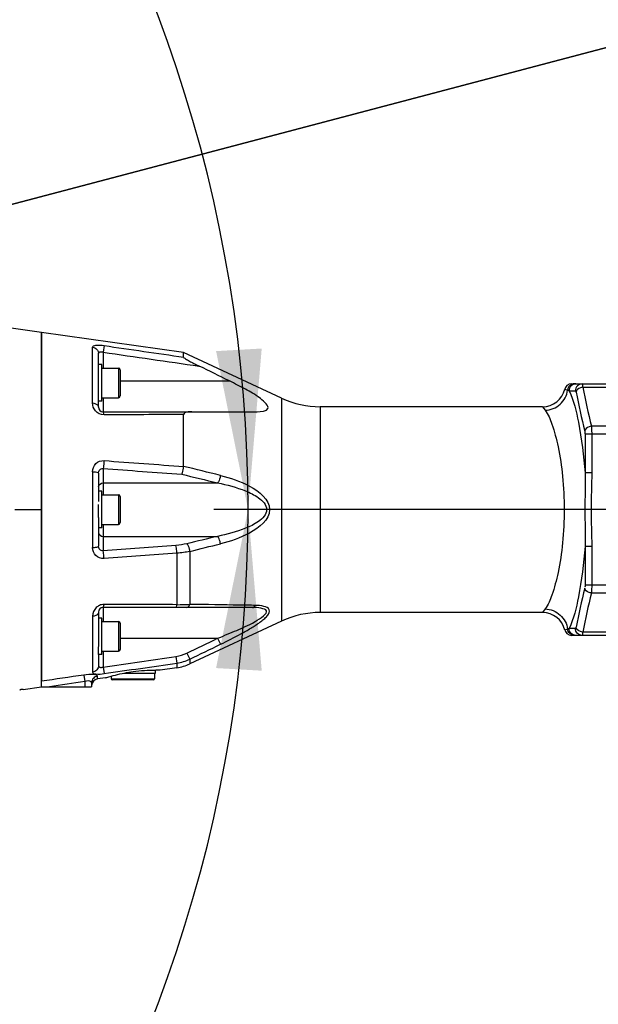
# Model space of a CAD drawing. Header units: millimetres. Extents: x 0 to 11890, y 0 to 8410.
# Tile 68 of 116: x 7165 to 7418, y 1546 to 1977. Entities that reach past the tile are written whole.
import ezdxf

# ---------------------------------------------------------------- set-up
doc = ezdxf.new("R2010")
doc.units = ezdxf.units.MM
doc.header["$LTSCALE"] = 653.95
doc.layers.get('0').update_dxf_attribs({"linetype": 'CONTINUOUS'})
for name, color, linetype in [('304102000094DXF_CONTINUOUS_LINE', 7, 'CONTINUOUS'), ('304102000234DXF_CONTINUOUS_LINE', 7, 'CONTINUOUS'), ('304104000569DXF_CONTINUOUS_LINE', 7, 'CONTINUOUS'), ('501023000033DXF_CONTINUOUS_LINE', 7, 'CONTINUOUS'), ('504001000008DXF_CONTINUOUS_LINE', 7, 'CONTINUOUS'), ('604007000009DXF_CONTINUOUS_LINE', 7, 'CONTINUOUS'), ('JISHUZIL_DXF_DIMENSION', 7, 'CONTINUOUS')]:
    doc.layers.add(name, color=color, linetype=linetype)
doc.styles.get("Standard").update_dxf_attribs({"font": 'txt', "width": 0.7})
doc.dimstyles.new('DIMSTYLE_10', dxfattribs={"dimtxt": 80, "dimasz": 70, "dimexe": 1.5, "dimexo": 0, "dimtad": 1, "dimdec": 1, "dimdsep": 46, "dimtxsty": 'Standard', "dimblk": '_FILLED', "dimblk1": '_FILLED', "dimblk2": '_FILLED', "dimcen": 0.09, "dimclrt": 5, "dimazin": 2, "dimtp": 2, "dimtm": 2, "dimtfac": 1, "dimtdec": 1, "dimtofl": 0, "dimtmove": 0, "dimatfit": 3, "dimldrblk": '_FILLED', "dimfxl": 0, "dimtolj": 1, "dimarcsym": 0})
doc.dimstyles.new('DIMSTYLE_6', dxfattribs={"dimtxt": 80, "dimasz": 70, "dimexe": 1.5, "dimexo": 0, "dimgap": 4, "dimtad": 0, "dimtih": 1, "dimtoh": 1, "dimdec": 1, "dimdsep": 46, "dimtxsty": 'Standard', "dimblk": '_FILLED', "dimblk1": '_FILLED', "dimblk2": '_FILLED', "dimcen": 0.09, "dimclrt": 5, "dimazin": 2, "dimtp": 0.5, "dimtm": 0.5, "dimtfac": 1, "dimtdec": 65535, "dimtofl": 0, "dimtmove": 0, "dimatfit": 3, "dimldrblk": '_FILLED', "dimfxl": 0, "dimtolj": 1, "dimarcsym": 0})
doc.dimstyles.new('DIMSTYLE_7', dxfattribs={"dimtxt": 80, "dimasz": 70, "dimexe": 1.5, "dimexo": 0, "dimtad": 1, "dimdsep": 46, "dimtxsty": 'Standard', "dimblk": '_FILLED', "dimblk1": '_FILLED', "dimblk2": '_FILLED', "dimcen": 0.09, "dimclrt": 5, "dimazin": 2, "dimtp": 0.5, "dimtm": 0.5, "dimtfac": 1, "dimtofl": 0, "dimtmove": 0, "dimatfit": 3, "dimldrblk": '_FILLED', "dimfxl": 0, "dimtolj": 1, "dimarcsym": 0})

# ---------------------------------------------------------------- blocks, each defined once
blk = doc.blocks.new('*D11')
at = {"layer": 'JISHUZIL_DXF_DIMENSION', "color": 2, "linetype": 'Continuous', "transparency": 16777216}
blk.add_line((7782.55, 1762.67), (7249.91, 1762.67), dxfattribs=at)
for start, end in [(93.89526, 167), (0, 72.88208)]:
    blk.add_arc((6653.95, 1762.67), 610.96, start, end, dxfattribs=at)
for points in [[(6068.67, 1970.11), (6058.65, 1900.11), (6087.87, 1964.5)], [(7250.91, 1831.99), (7264.91, 1762.67), (7270.88, 1833.13)]]:
    blk.add_solid(points, dxfattribs=at)
blk = doc.blocks.new('_FILLED')
at = {"color": 0, "linetype": 'ByBlock'}
blk.add_solid([(0, 0), (-1, 0.1429), (-1, -0.1429)], dxfattribs=at)
blk = doc.blocks.new('*D12')
at = {"layer": 'JISHUZIL_DXF_DIMENSION', "color": 2, "linetype": 'Continuous', "transparency": 16777216}
blk.add_line((7782.55, 1762.67), (7249.91, 1762.67), dxfattribs=at)
for start, end in [(287.11792, 360), (193, 266.10474)]:
    blk.add_arc((6653.95, 1762.67), 610.96, start, end, dxfattribs=at)
for points in [[(7270.88, 1692.22), (7264.91, 1762.67), (7250.91, 1693.36)], [(6087.87, 1560.85), (6058.65, 1625.24), (6068.67, 1555.24)]]:
    blk.add_solid(points, dxfattribs=at)
blk = doc.blocks.new('*D13')
at = {"layer": 'JISHUZIL_DXF_DIMENSION', "color": 2, "linetype": 'Continuous', "transparency": 16777216}
for p, q in [((6653.95, 1762.67), (7394.42, 2285.67)), ((6912.06, 1944.98), (6653.95, 1762.67)), ((6912.06, 1944.98), (6912.06, 1944.98))]:
    blk.add_line(p, q, dxfattribs=at)
at = {"layer": 'JISHUZIL_DXF_DIMENSION', "color": 2, "linetype": 'Continuous', "transparency": 16777216, "xscale": 70, "yscale": 70, "zscale": 70, "rotation": 215.2349165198}
blk.add_blockref('_FILLED', (6912.06, 1944.98), dxfattribs=at)
blk = doc.blocks.new('*D19')
at = {"layer": 'JISHUZIL_DXF_DIMENSION', "color": 2, "linetype": 'Continuous', "transparency": 16777216}
for p, q in [((6653.95, 1762.67), (9053.97, 2394.2)), ((8589.72, 2272.04), (6653.95, 1762.67)), ((8589.72, 2272.04), (8589.72, 2272.04))]:
    blk.add_line(p, q, dxfattribs=at)
at = {"layer": 'JISHUZIL_DXF_DIMENSION', "color": 2, "linetype": 'Continuous', "transparency": 16777216, "xscale": 70, "yscale": 70, "zscale": 70, "rotation": 194.7409975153}
blk.add_blockref('_FILLED', (8589.72, 2272.04), dxfattribs=at)

msp = doc.modelspace()

# ---------------------------------------------------------------- linework, layer by layer
at = {"layer": '304102000094DXF_CONTINUOUS_LINE', "color": 7, "linetype": 'Continuous'}
for p, q in [((7236.713, 1831.422), (7174.447, 1840.173)), ((7174.447, 1685.173), (7174.447, 1840.173)), ((7199.447, 1826.099), (7199.447, 1830.893)), ((7279.606, 1811.421), (7236.713, 1831.422)), ((7236.713, 1829.357), (7236.713, 1831.422)), ((7199.447, 1807.465), (7199.447, 1822.599)), ((7406.471, 1817.673), (7431.123, 1817.673)), ((7403.799, 1816.036), (7403.553, 1815.365)), ((7201.447, 1805.465), (7268.912, 1805.465)), ((7393.819, 1807.673), (7296.511, 1807.673)), ((7236.713, 1781.596), (7236.713, 1804.262)), ((7199.447, 1778.596), (7199.447, 1766.178)), ((7199.447, 1759.168), (7199.447, 1746.75)), ((7266.868, 1719.881), (7201.447, 1719.881)), ((7199.447, 1717.881), (7199.447, 1702.761)), ((7393.819, 1717.673), (7296.511, 1717.673)), ((7279.606, 1713.925), (7239.422, 1695.187)), ((7431.123, 1707.673), (7406.471, 1707.673)), ((7199.447, 1699.247), (7199.447, 1694.453)), ((7233.753, 1693.508), (7226.447, 1692.481)), ((7202.447, 1689.108), (7199.029, 1688.628)), ((7174.447, 1685.173), (7196.447, 1685.173)), ((7196.447, 1686.94), (7196.447, 1685.173))]:
    msp.add_line(p, q, dxfattribs=at)
at = {"layer": '304102000094DXF_CONTINUOUS_LINE', "color": 9, "linetype": 'Continuous'}
for p, q in [((7196.864, 1809.329), (7196.864, 1833.732)), ((7201.864, 1834.408), (7201.447, 1831.514)), ((7201.447, 1831.514), (7201.447, 1824.599)), ((7208.947, 1818.965), (7256.737, 1818.965)), ((7405.42, 1814.673), (7408.152, 1814.673)), ((7411.378, 1816.209), (7435.366, 1816.209)), ((7201.447, 1811.599), (7201.447, 1805.465)), ((7279.606, 1811.421), (7279.606, 1713.925)), ((7296.511, 1807.673), (7296.511, 1717.673)), ((7393.819, 1807.673), (7394.975, 1806.107)), ((7444.268, 1799.137), (7415.162, 1799.137)), ((7415.302, 1795.602), (7412.387, 1795.602)), ((7412.387, 1795.602), (7412.387, 1778.813)), ((7447.297, 1795.601), (7415.302, 1795.602)), ((7415.302, 1795.602), (7415.302, 1778.813)), ((7196.864, 1779.259), (7196.864, 1746.087)), ((7201.447, 1780.639), (7201.447, 1769.173)), ((7415.302, 1778.813), (7412.387, 1778.813)), ((7201.447, 1774.364), (7251.548, 1774.364)), ((7415.048, 1762.672), (7403.258, 1762.672)), ((7201.447, 1756.173), (7201.447, 1744.707)), ((7201.447, 1750.982), (7251.548, 1750.982)), ((7239.422, 1744.414), (7239.422, 1721.211)), ((7415.302, 1746.533), (7412.387, 1746.533)), ((7412.387, 1746.533), (7412.387, 1729.744)), ((7415.302, 1746.533), (7415.302, 1729.744)), ((7233.753, 1743.594), (7233.753, 1721.095)), ((7412.387, 1729.744), (7452.832, 1729.744)), ((7415.162, 1726.209), (7444.269, 1726.209)), ((7201.447, 1719.881), (7201.447, 1713.747)), ((7394.975, 1719.239), (7393.819, 1717.673)), ((7196.864, 1716.017), (7196.864, 1691.614)), ((7408.152, 1710.673), (7405.42, 1710.673)), ((7208.947, 1706.381), (7251.548, 1706.381)), ((7251.548, 1706.381), (7252.816, 1703.766)), ((7435.366, 1709.137), (7411.378, 1709.137)), ((7201.447, 1700.747), (7201.447, 1693.832)), ((7233.336, 1698.442), (7233.753, 1695.559)), ((7238.154, 1699.914), (7239.422, 1697.279)), ((7239.422, 1697.279), (7239.422, 1695.187)), ((7201.447, 1693.832), (7201.864, 1690.938)), ((7233.753, 1695.559), (7233.753, 1693.508)), ((7193.029, 1690.297), (7193.447, 1687.426)), ((7199.029, 1688.628), (7199.029, 1689.861)), ((7193.447, 1687.426), (7193.447, 1685.173))]:
    msp.add_line(p, q, dxfattribs=at)
at = {"layer": '304102000094DXF_CONTINUOUS_LINE', "color": 7, "linetype": 'Continuous'}
for points in [[(7406.471, 1817.673), (7405.397, 1817.474), (7404.465, 1816.903), (7403.799, 1816.036)], [(7403.553, 1709.981), (7403.799, 1709.31), (7404.465, 1708.443), (7405.397, 1707.872), (7406.471, 1707.673)]]:
    msp.add_lwpolyline(points, dxfattribs=at)
at = {"layer": '304102000094DXF_CONTINUOUS_LINE', "color": 9, "linetype": 'Continuous'}
for points in [[(7393.819, 1807.673), (7394.109, 1807.283), (7394.975, 1806.107)], [(7394.975, 1719.239), (7394.109, 1718.063), (7393.819, 1717.673)]]:
    msp.add_lwpolyline(points, dxfattribs=at)
at = {"layer": '304102000094DXF_CONTINUOUS_LINE', "color": 7, "linetype": 'Continuous'}
for centre, radius, start, end in [((5628.765, -1489.776), 3687.555, 63.80182, 64.030132), ((7393.819, 1817.673), 10, 270, 346.66257), ((7296.511, 1847.673), 40, 245, 270), ((7201.447, 1807.465), 2, 180, 270), ((7201.447, 1717.881), 2, 90, 180), ((7296.511, 1677.673), 40, 90, 115), ((7393.819, 1707.673), 10, 13.33743, 90), ((7224.361, 1624.19), 68.323, 88.25094, 89.87941), ((7230.97, 1713.313), 20, 278, 295), ((7199.447, 1685.657), 3, 98, 180)]:
    msp.add_arc(centre, radius, start, end, dxfattribs=at)
at = {"layer": '304102000094DXF_CONTINUOUS_LINE', "color": 9, "linetype": 'Continuous'}
for centre, radius, start, end in [((7892.906, 1913.151), 494.492, 191.55648, 193.58315), ((7898.425, 1915.212), 497.008, 191.49013, 193.50598), ((6019.12, -3191.923), 5120.393, 76.058109, 76.243686), ((6055.108, 6571.719), 4970.46, 283.78449, 283.943513), ((7892.906, 1612.195), 494.492, 166.41685, 168.44352), ((7898.425, 1610.134), 497.008, 166.49402, 168.50987), ((7231.636, 1964.445), 243.359, 270.49864, 271.83361), ((5001.422, 6348.853), 5159.032, 295.693491, 295.858672), ((5246.718, 5828.561), 4586.759, 295.750119, 295.936016), ((7230.923, 1714.965), 16.698, 278.30952, 295.66361), ((7230.919, 1715.102), 19.747, 278.25165, 295.50515)]:
    msp.add_arc(centre, radius, start, end, dxfattribs=at)
for points, knots in [([(7196.864, 1833.732), (7196.864, 1834.272), (7199.283, 1834.834), (7200.677, 1834.579), (7201.864, 1834.408)], [0, 0, 0, 0, 0.3102254, 1, 1, 1, 1]), ([(7196.864, 1833.732), (7197.552, 1833.64), (7198.895, 1832.976), (7199.447, 1831.566), (7199.447, 1830.893)], [0, 0, 0, 0, 0.5073851, 1, 1, 1, 1]), ([(7199.447, 1830.893), (7199.447, 1831.195), (7200.072, 1831.996), (7200.979, 1831.683), (7201.447, 1831.514)], [0, 0, 0, 0, 0.378423, 1, 1, 1, 1]), ([(7407.714, 1817.673), (7406.998, 1817.673), (7405.506, 1817.092), (7404.834, 1815.645), (7404.774, 1814.924)], [0, 0, 0, 0, 0.4971605, 1, 1, 1, 1]), ([(7408.378, 1817.673), (7407.622, 1817.673), (7406.041, 1817.023), (7405.42, 1815.437), (7405.42, 1814.673)], [0, 0, 0, 0, 0.4975085, 1, 1, 1, 1]), ([(7411.093, 1817.673), (7410.341, 1817.673), (7408.765, 1817.019), (7408.152, 1815.436), (7408.152, 1814.673)], [0, 0, 0, 0, 0.4965265, 1, 1, 1, 1]), ([(7411.093, 1817.673), (7411.23, 1817.673), (7411.25, 1816.922), (7411.348, 1816.571), (7411.378, 1816.209)], [0, 0, 0, 0, 0.2729473, 1, 1, 1, 1]), ([(7394.975, 1806.107), (7397.323, 1806.203), (7402.058, 1808.103), (7404.472, 1812.622), (7404.774, 1814.924)], [0, 0, 0, 0, 0.5029977, 1, 1, 1, 1]), ([(7403.551, 1815.365), (7403.607, 1815.466), (7404.141, 1814.994), (7404.477, 1815.036), (7404.774, 1814.924)], [0, 0, 0, 0, 0.2666231, 1, 1, 1, 1]), ([(7404.774, 1814.924), (7404.884, 1814.886), (7405.101, 1814.807), (7405.315, 1814.719), (7405.42, 1814.673)], [0, 0, 0, 0, 0.5033497, 1, 1, 1, 1]), ([(7405.42, 1814.673), (7407.499, 1810.352), (7410.254, 1798.283), (7411.85, 1786.21), (7412.387, 1778.813)], [0, 0, 0, 0, 0.3926762, 1, 1, 1, 1]), ([(7408.152, 1814.673), (7408.206, 1814.673), (7408.429, 1814.505), (7408.374, 1814.226), (7408.38, 1814.039)], [0, 0, 0, 0, 0.2244499, 1, 1, 1, 1]), ([(7411.378, 1816.209), (7411.024, 1816.173), (7409.825, 1815.913), (7408.609, 1814.962), (7408.439, 1814.087)], [0, 0, 0, 0, 0.2847153, 1, 1, 1, 1]), ([(7196.864, 1809.329), (7197.208, 1809.299), (7198.259, 1809.124), (7199.447, 1808.225), (7199.447, 1807.465)], [0, 0, 0, 0, 0.3120333, 1, 1, 1, 1]), ([(7201.864, 1804.137), (7200.474, 1804.133), (7197.761, 1805.423), (7196.864, 1808.12), (7196.864, 1809.329)], [0, 0, 0, 0, 0.534823, 1, 1, 1, 1]), ([(7201.864, 1804.137), (7201.827, 1804.466), (7201.764, 1804.839), (7201.588, 1805.465), (7201.447, 1805.465)], [0, 0, 0, 0, 0.700211, 1, 1, 1, 1]), ([(7394.975, 1806.107), (7396.285, 1804.313), (7398.424, 1798.973), (7400.971, 1789.32), (7402.807, 1776.76), (7403.258, 1767.538), (7403.258, 1762.673)], [0, 0, 0, 0, 0.1493529, 0.3800673, 0.6728896, 1, 1, 1, 1]), ([(7415.162, 1799.137), (7414.815, 1799.096), (7413.627, 1798.815), (7412.442, 1797.883), (7412.245, 1797.016)], [0, 0, 0, 0, 0.2820439, 1, 1, 1, 1]), ([(7415.162, 1799.137), (7415.186, 1798.886), (7415.275, 1797.709), (7415.302, 1796.529), (7415.302, 1795.602)], [0, 0, 0, 0, 0.2144978, 1, 1, 1, 1]), ([(7196.864, 1779.259), (7196.864, 1780.526), (7197.817, 1783.239), (7200.592, 1784.195), (7201.864, 1784.101)], [0, 0, 0, 0, 0.4983116, 1, 1, 1, 1]), ([(7201.864, 1784.101), (7201.853, 1783.77), (7201.78, 1782.611), (7201.678, 1781.439), (7201.447, 1780.639)], [0, 0, 0, 0, 0.2848178, 1, 1, 1, 1]), ([(7196.864, 1779.259), (7197.484, 1779.24), (7198.195, 1779.155), (7199.447, 1778.882), (7199.447, 1778.596)], [0, 0, 0, 0, 0.684679, 1, 1, 1, 1]), ([(7199.447, 1778.596), (7199.447, 1779.133), (7199.716, 1780.292), (7200.931, 1780.733), (7201.447, 1780.639)], [0, 0, 0, 0, 0.5054771, 1, 1, 1, 1]), ([(7252.816, 1777.626), (7252.779, 1777.303), (7252.559, 1776.158), (7252.14, 1774.974), (7251.548, 1774.364)], [0, 0, 0, 0, 0.2766302, 1, 1, 1, 1]), ([(7251.548, 1774.364), (7255.696, 1773.542), (7261.981, 1771.801), (7269.442, 1768.362), (7273.04, 1764.785), (7273.039, 1762.673)], [0, 0, 0, 0, 0.4986447, 0.7509865, 1, 1, 1, 1]), ([(7252.816, 1777.626), (7257.203, 1776.537), (7265.264, 1774.006), (7274.308, 1767.169), (7274.307, 1762.673)], [0, 0, 0, 0, 0.5013888, 1, 1, 1, 1]), ([(7273.039, 1762.673), (7273.039, 1760.561), (7269.443, 1756.985), (7261.982, 1753.545), (7255.697, 1751.804), (7251.548, 1750.982)], [0, 0, 0, 0, 0.2489647, 0.5013077, 1, 1, 1, 1]), ([(7274.307, 1762.673), (7274.306, 1758.178), (7265.265, 1751.34), (7257.204, 1748.809), (7252.816, 1747.72)], [0, 0, 0, 0, 0.4985748, 1, 1, 1, 1]), ([(7403.258, 1762.673), (7403.258, 1757.808), (7402.807, 1748.586), (7400.971, 1736.026), (7398.424, 1726.373), (7396.285, 1721.033), (7394.975, 1719.239)], [0, 0, 0, 0, 0.3271105, 0.6199327, 0.8506471, 1, 1, 1, 1]), ([(7252.816, 1747.72), (7252.779, 1748.043), (7252.559, 1749.188), (7252.14, 1750.372), (7251.548, 1750.982)], [0, 0, 0, 0, 0.2766301, 1, 1, 1, 1]), ([(7196.864, 1746.087), (7197.484, 1746.106), (7198.195, 1746.191), (7199.447, 1746.464), (7199.447, 1746.75)], [0, 0, 0, 0, 0.6846814, 1, 1, 1, 1]), ([(7201.864, 1741.245), (7200.592, 1741.151), (7197.817, 1742.107), (7196.864, 1744.82), (7196.864, 1746.087)], [0, 0, 0, 0, 0.5016887, 1, 1, 1, 1]), ([(7201.447, 1744.707), (7200.947, 1744.616), (7199.737, 1745.029), (7199.447, 1746.197), (7199.447, 1746.75)], [0, 0, 0, 0, 0.4788142, 1, 1, 1, 1]), ([(7201.864, 1741.245), (7201.853, 1741.576), (7201.78, 1742.735), (7201.678, 1743.908), (7201.447, 1744.707)], [0, 0, 0, 0, 0.2848108, 1, 1, 1, 1]), ([(7233.753, 1743.594), (7233.742, 1743.922), (7233.668, 1745.066), (7233.564, 1746.224), (7233.336, 1747.012)], [0, 0, 0, 0, 0.2856839, 1, 1, 1, 1]), ([(7239.422, 1744.414), (7239.389, 1744.742), (7239.175, 1745.911), (7238.756, 1747.123), (7238.154, 1747.748)], [0, 0, 0, 0, 0.275578, 1, 1, 1, 1]), ([(7412.387, 1746.533), (7411.85, 1739.136), (7410.254, 1727.063), (7407.499, 1714.994), (7405.42, 1710.673)], [0, 0, 0, 0, 0.6073238, 1, 1, 1, 1]), ([(7415.162, 1726.209), (7414.815, 1726.25), (7413.627, 1726.531), (7412.442, 1727.463), (7412.245, 1728.33)], [0, 0, 0, 0, 0.2820439, 1, 1, 1, 1]), ([(7415.302, 1729.744), (7415.302, 1729.419), (7415.29, 1728.24), (7415.243, 1727.059), (7415.162, 1726.209)], [0, 0, 0, 0, 0.275502, 1, 1, 1, 1]), ([(7199.829, 1720.764), (7199.338, 1720.538), (7197.712, 1719.449), (7196.864, 1717.406), (7196.864, 1716.017)], [0, 0, 0, 0, 0.2799978, 1, 1, 1, 1]), ([(7201.447, 1719.881), (7201.588, 1719.881), (7201.764, 1720.507), (7201.827, 1720.88), (7201.864, 1721.209)], [0, 0, 0, 0, 0.2997889, 1, 1, 1, 1]), ([(7233.336, 1719.881), (7233.468, 1719.881), (7233.655, 1720.442), (7233.715, 1720.794), (7233.753, 1721.095)], [0, 0, 0, 0, 0.303115, 1, 1, 1, 1]), ([(7238.154, 1719.881), (7238.583, 1719.881), (7239.129, 1720.454), (7239.357, 1721.02), (7239.422, 1721.211)], [0, 0, 0, 0, 0.6795212, 1, 1, 1, 1]), ([(7268.136, 1720.776), (7265.814, 1720.82), (7256.243, 1720.991), (7246.672, 1721.124), (7239.422, 1721.211)], [0, 0, 0, 0, 0.2426367, 1, 1, 1, 1]), ([(7251.548, 1706.381), (7254.361, 1707.497), (7260.225, 1710.013), (7266.462, 1712.533), (7276.329, 1719.052), (7268.966, 1719.881), (7266.868, 1719.881)], [0, 0, 0, 0, 0.2916424, 0.5780502, 0.7978525, 1, 1, 1, 1]), ([(7252.816, 1703.766), (7255.827, 1705.231), (7260.288, 1707.484), (7266.026, 1710.724), (7269.391, 1712.867), (7271.802, 1714.704), (7273.235, 1716.085), (7274.276, 1717.427), (7274.368, 1719.548), (7271.38, 1720.647), (7269.381, 1720.752), (7268.136, 1720.776)], [0, 0, 0, 0, 0.2999338, 0.4474807, 0.5900215, 0.6571116, 0.7182752, 0.7686351, 0.8061652, 0.8884921, 1, 1, 1, 1]), ([(7266.869, 1719.881), (7267.091, 1719.881), (7267.676, 1719.941), (7267.897, 1720.542), (7267.933, 1720.845)], [0, 0, 0, 0, 0.4214093, 1, 1, 1, 1]), ([(7394.975, 1719.239), (7397.323, 1719.143), (7402.058, 1717.243), (7404.472, 1712.724), (7404.774, 1710.422)], [0, 0, 0, 0, 0.5029976, 1, 1, 1, 1]), ([(7199.447, 1717.881), (7199.447, 1717.653), (7199.077, 1716.527), (7197.754, 1716.096), (7196.864, 1716.017)], [0, 0, 0, 0, 0.2037688, 1, 1, 1, 1]), ([(7404.774, 1710.422), (7404.606, 1710.359), (7404.203, 1710.2), (7403.78, 1710.088), (7403.551, 1709.981)], [0, 0, 0, 0, 0.4150754, 1, 1, 1, 1]), ([(7405.42, 1710.673), (7405.315, 1710.627), (7405.101, 1710.539), (7404.884, 1710.46), (7404.774, 1710.422)], [0, 0, 0, 0, 0.4966506, 1, 1, 1, 1]), ([(7407.714, 1707.673), (7406.998, 1707.673), (7405.506, 1708.254), (7404.834, 1709.701), (7404.774, 1710.422)], [0, 0, 0, 0, 0.4971615, 1, 1, 1, 1]), ([(7408.378, 1707.673), (7407.622, 1707.673), (7406.041, 1708.323), (7405.42, 1709.909), (7405.42, 1710.673)], [0, 0, 0, 0, 0.4975086, 1, 1, 1, 1]), ([(7411.093, 1707.673), (7410.341, 1707.673), (7408.765, 1708.327), (7408.152, 1709.91), (7408.152, 1710.673)], [0, 0, 0, 0, 0.4965265, 1, 1, 1, 1]), ([(7408.439, 1711.259), (7408.409, 1711.112), (7408.478, 1710.718), (7408.202, 1710.863), (7408.188, 1710.917)], [0, 0, 0, 0, 0.7307676, 1, 1, 1, 1]), ([(7411.378, 1709.137), (7411.024, 1709.173), (7409.825, 1709.433), (7408.609, 1710.384), (7408.439, 1711.259)], [0, 0, 0, 0, 0.2847153, 1, 1, 1, 1]), ([(7411.378, 1709.137), (7411.348, 1708.775), (7411.25, 1708.424), (7411.23, 1707.673), (7411.093, 1707.673)], [0, 0, 0, 0, 0.7270097, 1, 1, 1, 1]), ([(7199.447, 1694.453), (7199.447, 1693.78), (7198.895, 1692.37), (7197.552, 1691.706), (7196.864, 1691.614)], [0, 0, 0, 0, 0.492615, 1, 1, 1, 1]), ([(7199.447, 1694.453), (7199.447, 1694.151), (7200.072, 1693.35), (7200.979, 1693.663), (7201.447, 1693.832)], [0, 0, 0, 0, 0.3784001, 1, 1, 1, 1]), ([(7199.029, 1689.861), (7199.029, 1690.062), (7198.245, 1690.395), (7196.4, 1690.591), (7194.42, 1690.499), (7193.029, 1690.297)], [0, 0, 0, 0, 0.0977296, 0.3156998, 1, 1, 1, 1]), ([(7199.029, 1689.861), (7198.338, 1689.766), (7196.983, 1689.065), (7196.447, 1687.63), (7196.447, 1686.94)], [0, 0, 0, 0, 0.5027342, 1, 1, 1, 1]), ([(7196.864, 1691.614), (7196.864, 1691.074), (7199.283, 1690.512), (7200.677, 1690.766), (7201.864, 1690.938)], [0, 0, 0, 0, 0.3102295, 1, 1, 1, 1]), ([(7196.447, 1686.94), (7196.447, 1687.087), (7195.703, 1688.048), (7194.339, 1687.686), (7193.447, 1687.426)], [0, 0, 0, 0, 0.1363225, 1, 1, 1, 1])]:
    msp.add_open_spline(points, degree=3, knots=knots, dxfattribs=at)
for points in [[(7201.447, 1831.514), (7215.479, 1829.489), (7229.51, 1827.46), (7243.54, 1825.425)], [(7201.864, 1834.408), (7213.481, 1832.728), (7225.098, 1831.045), (7236.713, 1829.357)], [(7236.713, 1804.262), (7225.097, 1804.217), (7213.481, 1804.176), (7201.864, 1804.137)], [(7412.245, 1797.016), (7412.342, 1796.617), (7412.402, 1796.191), (7412.33, 1795.786)], [(7201.864, 1784.101), (7213.481, 1783.248), (7225.097, 1782.392), (7236.713, 1781.533)], [(7201.447, 1780.639), (7212.915, 1779.812), (7224.384, 1778.983), (7235.852, 1778.152)], [(7412.387, 1778.813), (7412.472, 1773.433), (7412.328, 1768.052), (7412.328, 1762.672)], [(7415.302, 1778.813), (7415.303, 1773.432), (7415.049, 1768.053), (7415.048, 1762.672)], [(7199.447, 1772.632), (7199.447, 1773.514), (7200.565, 1774.364), (7201.447, 1774.364)], [(7235.852, 1778.152), (7241.085, 1776.894), (7246.317, 1775.632), (7251.548, 1774.364)], [(7412.328, 1762.672), (7412.328, 1757.292), (7412.472, 1751.912), (7412.387, 1746.533)], [(7415.048, 1762.672), (7415.049, 1757.292), (7415.302, 1751.913), (7415.302, 1746.533)], [(7199.447, 1752.714), (7199.447, 1751.832), (7200.565, 1750.982), (7201.447, 1750.982)], [(7251.548, 1750.982), (7247.085, 1749.9), (7242.62, 1748.822), (7238.154, 1747.748)], [(7233.336, 1747.012), (7222.706, 1746.242), (7212.077, 1745.474), (7201.447, 1744.707)], [(7238.154, 1747.748), (7236.575, 1747.368), (7234.956, 1747.129), (7233.336, 1747.012)], [(7239.422, 1744.414), (7237.561, 1743.99), (7235.658, 1743.725), (7233.753, 1743.594)], [(7233.753, 1743.594), (7223.124, 1742.808), (7212.494, 1742.025), (7201.864, 1741.245)], [(7412.387, 1729.744), (7412.387, 1729.4), (7412.575, 1728.802), (7412.24, 1728.724)], [(7201.864, 1721.209), (7201.17, 1721.211), (7200.46, 1721.055), (7199.829, 1720.764)], [(7233.753, 1721.095), (7223.124, 1721.136), (7212.494, 1721.173), (7201.864, 1721.209)], [(7201.447, 1693.832), (7212.077, 1695.366), (7222.707, 1696.902), (7233.336, 1698.442)], [(7201.864, 1690.938), (7212.494, 1692.475), (7223.124, 1694.015), (7233.753, 1695.559)], [(7193.029, 1690.297), (7186.835, 1689.399), (7180.641, 1688.501), (7174.447, 1687.605)], [(7193.447, 1687.426), (7188.277, 1686.675), (7183.107, 1685.923), (7177.936, 1685.173)]]:
    msp.add_open_spline(points, degree=3, dxfattribs=at)
at = {"layer": '304102000094DXF_CONTINUOUS_LINE', "color": 7, "linetype": 'Continuous'}
for points, knots in [([(7236.713, 1829.357), (7236.713, 1829.149), (7237.314, 1828.859), (7238.202, 1828.183), (7239.774, 1827.358), (7241.618, 1826.371), (7242.898, 1825.738), (7243.54, 1825.425)], [0, 0, 0, 0, 0.0788339, 0.1984395, 0.4599165, 0.7290174, 1, 1, 1, 1]), ([(7268.912, 1805.465), (7270.551, 1805.465), (7276.048, 1806.305), (7269.15, 1812.486), (7263.937, 1815.202), (7259.103, 1817.8), (7256.737, 1818.965)], [0, 0, 0, 0, 0.1887598, 0.4014347, 0.6962129, 1, 1, 1, 1]), ([(7240.265, 1805.465), (7239.248, 1805.465), (7237.872, 1805.623), (7236.713, 1804.561), (7236.713, 1804.262)], [0, 0, 0, 0, 0.7724242, 1, 1, 1, 1]), ([(7235.852, 1778.152), (7235.969, 1778.344), (7236.428, 1779.422), (7236.716, 1780.59), (7236.713, 1781.533)], [0, 0, 0, 0, 0.1928353, 1, 1, 1, 1]), ([(7210.737, 1691.178), (7212.008, 1691.425), (7216.56, 1692.191), (7221.185, 1692.52), (7224.505, 1692.513)], [0, 0, 0, 0, 0.2805686, 1, 1, 1, 1]), ([(7202.447, 1689.108), (7202.646, 1689.169), (7205.375, 1689.987), (7208.145, 1690.675), (7210.737, 1691.178)], [0, 0, 0, 0, 0.0731422, 1, 1, 1, 1])]:
    msp.add_open_spline(points, degree=3, knots=knots, dxfattribs=at)
at = {"layer": '304102000234DXF_CONTINUOUS_LINE', "color": 7, "linetype": 'Continuous'}
for p, q in [((7174.447, 1840.173), (7159.234, 1842.312)), ((7174.447, 1840.173), (7174.447, 1687.605)), ((7165.478, 1683.92), (7165.32, 1683.896)), ((7165.321, 1683.896), (7165.478, 1683.92)), ((7166.447, 1684.063), (7174.447, 1685.188)), ((7164.947, 1683.837), (7165.144, 1683.869)), ((7165.142, 1683.868), (7164.947, 1683.837))]:
    msp.add_line(p, q, dxfattribs=at)
at = {"layer": '304102000234DXF_CONTINUOUS_LINE', "color": 9, "linetype": 'Continuous'}
msp.add_line((7162.802, 1762.673), (7174.447, 1762.673), dxfattribs=at)
at = {"layer": '304102000234DXF_CONTINUOUS_LINE', "color": 7, "linetype": 'Continuous'}
for centre, radius, start, end in [((7178.064, 1601.669), 83.209, 98.80988, 98.93665), ((7178.02, 1601.955), 82.919, 98.81034, 98.93444), ((7177.933, 1602.492), 82.375, 98.49885, 98.69602), ((7177.913, 1602.624), 82.241, 98.49864, 98.6967), ((7177.648, 1604.404), 80.442, 98.37454, 98.4991), ((7177.758, 1603.655), 81.2, 98.00737, 98.37458)]:
    msp.add_arc(centre, radius, start, end, dxfattribs=at)
at = {"layer": '304104000569DXF_CONTINUOUS_LINE', "color": 7, "linetype": 'Continuous'}
for p, q in [((7204.947, 1689.822), (7204.947, 1688.673)), ((7223.947, 1691.173), (7223.947, 1688.673)), ((7223.447, 1688.173), (7205.447, 1688.173))]:
    msp.add_line(p, q, dxfattribs=at)
at = {"layer": '304104000569DXF_CONTINUOUS_LINE', "color": 9, "linetype": 'Continuous'}
msp.add_line((7204.947, 1688.673), (7223.947, 1688.673), dxfattribs=at)
at = {"layer": '304104000569DXF_CONTINUOUS_LINE', "color": 7, "linetype": 'Continuous'}
for centre, start, end in [((7205.447, 1688.673), 180, 270), ((7223.447, 1688.673), 270, 360)]:
    msp.add_arc(centre, 0.5, start, end, dxfattribs=at)
at = {"layer": '501023000033DXF_CONTINUOUS_LINE', "color": 7, "linetype": 'Continuous'}
for p, q in [((7200.947, 1824.599), (7208.147, 1824.599)), ((7208.947, 1823.799), (7208.947, 1812.399)), ((7200.947, 1811.599), (7208.147, 1811.599)), ((7200.947, 1769.173), (7208.147, 1769.173)), ((7208.947, 1768.373), (7208.947, 1756.973)), ((7200.947, 1756.173), (7208.147, 1756.173)), ((7200.947, 1713.747), (7208.147, 1713.747)), ((7208.947, 1712.948), (7208.947, 1701.547)), ((7200.947, 1700.747), (7208.147, 1700.747))]:
    msp.add_line(p, q, dxfattribs=at)
at = {"layer": '501023000033DXF_CONTINUOUS_LINE', "color": 9, "linetype": 'Continuous'}
for p, q in [((7208.147, 1824.599), (7208.147, 1811.599)), ((7208.147, 1769.173), (7208.147, 1756.173)), ((7208.147, 1713.747), (7208.147, 1700.747))]:
    msp.add_line(p, q, dxfattribs=at)
at = {"layer": '501023000033DXF_CONTINUOUS_LINE', "color": 7, "linetype": 'Continuous'}
for centre, start, end in [((7208.147, 1823.799), 0, 90), ((7208.147, 1812.399), 270, 360), ((7208.147, 1768.373), 0, 90), ((7208.147, 1756.973), 270, 360), ((7208.147, 1712.947), 0, 90), ((7208.147, 1701.547), 270, 360)]:
    msp.add_arc(centre, 0.8, start, end, dxfattribs=at)
at = {"layer": '504001000008DXF_CONTINUOUS_LINE', "color": 7, "linetype": 'Continuous'}
for p, q in [((7200.947, 1826.099), (7199.447, 1826.099)), ((7199.447, 1822.739), (7199.447, 1826.073)), ((7200.947, 1810.099), (7200.947, 1826.099)), ((7200.947, 1810.099), (7199.447, 1810.099)), ((7200.947, 1770.673), (7199.447, 1770.673)), ((7200.947, 1754.673), (7200.947, 1770.673)), ((7199.447, 1759.168), (7199.447, 1764.927)), ((7200.947, 1754.673), (7199.447, 1754.673)), ((7200.947, 1715.247), (7199.447, 1715.247)), ((7200.947, 1699.247), (7200.947, 1715.247)), ((7199.447, 1699.273), (7199.447, 1702.607)), ((7200.947, 1699.247), (7199.447, 1699.247))]:
    msp.add_line(p, q, dxfattribs=at)
at = {"layer": '604007000009DXF_CONTINUOUS_LINE', "color": 7, "linetype": 'Continuous'}
for p, q in [((7224.447, 1691.173), (7224.447, 1692.509)), ((7210.76, 1691.173), (7224.447, 1691.173))]:
    msp.add_line(p, q, dxfattribs=at)

# ---------------------------------------------------------------- dimensions: what is measured, and where the dimension line sits
at = {"layer": 'JISHUZIL_DXF_DIMENSION', "color": 2, "linetype": 'Continuous'}
for mpoint, dimstyle, picture, middle in [((8589.722, 2272.042), 'DIMSTYLE_10', '*D19', (8669.787, 2313.791)), ((6912.057, 1944.978), 'DIMSTYLE_7', '*D13', (7199.916, 2172.781))]:
    dim = msp.add_radius_dim(center=(6653.947, 1762.673), mpoint=mpoint, text='R<>', dimstyle=dimstyle, override={"dimpost": '<>'}, dxfattribs=at)
    dim.commit()
    dim.dimension.update_dxf_attribs({"geometry": picture, "text_midpoint": middle, "dimtype": 164})
for base, line1, line2, picture, middle in [((6723.11, 2369.705), ((7776.437, 1762.673), (7782.547, 1762.673)), ((6064.6, 1898.735), (6058.647, 1900.109)), '*D11', (6612.443, 2329.705)), ((6723.11, 1155.641), ((6064.6, 1626.611), (6058.647, 1625.237)), ((7776.437, 1762.673), (7782.547, 1762.673)), '*D12', (6612.443, 1115.641))]:
    dim = msp.add_angular_dim_2l(base=base, line1=line1, line2=line2, dimstyle='DIMSTYLE_6', dxfattribs=at)
    dim.commit()
    dim.dimension.update_dxf_attribs({"geometry": picture, "text_midpoint": middle, "dimtype": 162})

doc.saveas('drawing.dxf')
